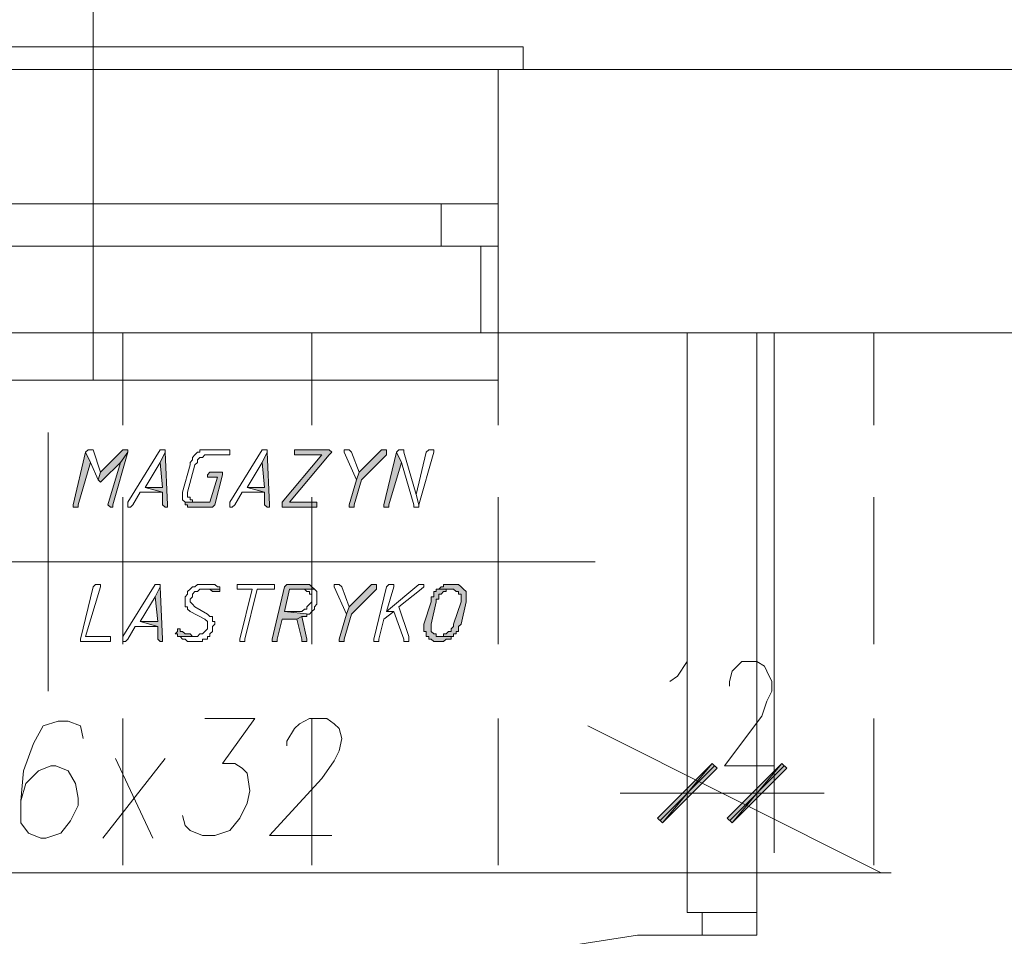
# Model space of a CAD drawing. Header units: inches. Extents: x -1441 to 3871, y -4351 to 2413.
# Tile 203 of 256: x -631 to -464, y 1478 to 1634. Entities that reach past the tile are written whole.
import ezdxf

# ---------------------------------------------------------------- set-up
doc = ezdxf.new("R2010")
doc.units = ezdxf.units.IN
doc.header["$MEASUREMENT"] = 0
for name, color, linetype in [('at_Entity', 7, 'Continuous'), ('at_Rect', 7, 'Continuous'), ('at_Solid', 7, 'Continuous')]:
    doc.layers.add(name, color=color, linetype=linetype)

msp = doc.modelspace()

# ---------------------------------------------------------------- hatches: boundary and pattern name
at = {"layer": 'at_Solid', "lineweight": 15}
for points in [[(-620.05756, 1560.74442), (-622.17563, 1551.8237), (-622.17563, 1551.39436), (-621.75106, 1551.39436), (-621.3265, 1551.39436), (-621.3265, 1551.8237), (-619.21319, 1559.02706)], [(-613.28831, 1561.17376), (-613.70811, 1561.17376), (-617.51969, 1557.35741), (-617.94425, 1556.06939), (-617.51969, 1555.64005), (-617.09512, 1556.06939), (-614.13267, 1559.02706), (-612.86374, 1560.74442), (-612.86374, 1561.17376)], [(-612.86374, 1560.74442), (-614.13267, 1559.02706), (-616.25075, 1551.8237), (-615.82618, 1551.39436), (-615.40161, 1551.39436), (-615.40161, 1551.8237)], [(-606.51428, 1560.74442), (-607.35865, 1559.02706), (-606.93885, 1554.78137), (-609.9013, 1554.78137), (-606.93885, 1553.9704), (-606.93885, 1551.8237), (-606.51428, 1551.39436), (-606.08972, 1551.39436), (-606.08972, 1551.8237)], [(-589.15943, 1560.74442), (-590.0038, 1559.02706), (-589.584, 1554.78137), (-592.54644, 1554.78137), (-589.584, 1553.9704), (-589.584, 1551.8237), (-589.15943, 1551.39436), (-588.73486, 1551.39436), (-588.73486, 1551.8237)], [(-578.9984, 1561.17376), (-584.50348, 1561.17376), (-584.50348, 1560.31508), (-579.84753, 1560.31508), (-586.62156, 1552.25304), (-586.62156, 1551.39436), (-580.6919, 1551.39436), (-580.6919, 1552.25304), (-585.34785, 1552.25304), (-578.5786, 1560.31508), (-578.15403, 1560.74442), (-578.5786, 1561.17376)], [(-569.26193, 1561.17376), (-569.6865, 1561.17376), (-573.49808, 1557.35741), (-573.92265, 1556.06939), (-575.19159, 1551.8237), (-575.19159, 1551.39436), (-574.76702, 1551.39436), (-574.34245, 1551.39436), (-574.34245, 1551.8237), (-573.07351, 1556.06939), (-568.84213, 1560.31508), (-568.84213, 1561.17376)], [(-567.14863, 1560.74442), (-569.26193, 1551.8237), (-569.26193, 1551.39436), (-568.84213, 1551.39436), (-568.41756, 1551.39436), (-568.41756, 1551.8237), (-566.29949, 1559.02706)], [(-597.20239, 1557.35741), (-598.89589, 1557.35741), (-599.31569, 1556.92807), (-599.31569, 1556.49873), (-598.89589, 1556.49873), (-597.62219, 1556.49873), (-598.89589, 1552.25304), (-603.12727, 1552.25304), (-603.12727, 1551.8237), (-602.7027, 1551.8237), (-602.7027, 1551.39436), (-601.85834, 1551.39436), (-598.47133, 1551.39436), (-598.04676, 1551.8237), (-596.77782, 1556.92807), (-596.77782, 1557.35741)], [(-607.35865, 1537.84632), (-608.20779, 1536.17666), (-607.78322, 1531.93097), (-610.74566, 1531.93097), (-607.78322, 1531.12), (-607.78322, 1528.9733), (-607.35865, 1528.54396), (-606.93885, 1528.54396), (-606.93885, 1528.9733)], [(-597.20239, 1537.46468), (-600.16483, 1537.46468), (-599.31569, 1537.46468), (-598.89589, 1537.46468), (-598.47133, 1537.03534), (-598.04676, 1537.03534), (-597.62219, 1537.03534), (-597.20239, 1537.03534)], [(-582.80998, 1538.27566), (-585.34785, 1538.27566), (-585.77242, 1538.27566), (-586.19699, 1537.84632), (-588.31029, 1528.9733), (-588.31029, 1528.54396), (-587.89049, 1528.54396), (-587.46592, 1528.54396), (-587.46592, 1528.9733), (-586.62156, 1532.36031), (-584.07891, 1532.36031), (-583.23454, 1532.78965), (-582.38541, 1532.78965), (-582.38541, 1533.21899), (-581.96561, 1533.21899), (-586.19699, 1533.64833), (-585.34785, 1537.46468), (-581.11647, 1537.46468), (-581.54104, 1537.84632), (-581.96561, 1538.27566), (-582.38541, 1538.27566)], [(-570.96021, 1538.27566), (-571.38001, 1538.27566), (-575.19159, 1534.45931), (-575.61615, 1533.21899), (-576.88509, 1528.9733), (-576.88509, 1528.54396), (-576.46052, 1528.54396), (-576.03595, 1528.54396), (-576.03595, 1528.9733), (-574.76702, 1533.21899), (-570.53564, 1537.46468), (-570.53564, 1538.27566)], [(-559.95004, 1537.46468), (-560.3746, 1537.46468), (-560.3746, 1537.03534), (-560.79917, 1537.03534), (-560.79917, 1536.17666), (-561.21897, 1536.17666), (-561.21897, 1535.31798), (-562.49268, 1531.50163), (-562.49268, 1530.26132), (-562.06811, 1530.26132), (-562.06811, 1529.40264), (-561.64354, 1529.40264), (-561.64354, 1528.9733), (-561.21897, 1528.9733), (-560.79917, 1528.54396), (-559.95004, 1528.54396), (-559.10567, 1528.54396), (-558.6811, 1528.9733), (-558.25653, 1528.9733), (-557.83673, 1528.9733), (-557.83673, 1529.40264), (-557.41216, 1529.40264), (-559.95004, 1529.40264), (-560.3746, 1529.40264), (-560.3746, 1529.83198), (-560.79917, 1529.83198), (-561.21897, 1530.26132), (-561.21897, 1531.50163), (-560.3746, 1535.31798), (-560.3746, 1535.74732), (-559.95004, 1535.74732), (-559.95004, 1536.606), (-559.53024, 1536.606), (-559.10567, 1537.03534), (-558.6811, 1537.03534), (-558.6811, 1537.46468), (-557.83673, 1537.46468)], [(-557.41216, 1538.27566), (-557.83673, 1538.27566), (-559.10567, 1538.27566), (-559.10567, 1537.84632), (-559.53024, 1537.84632), (-559.95004, 1537.46468), (-557.41216, 1537.46468), (-556.98759, 1537.03534), (-556.56779, 1537.03534), (-556.56779, 1536.606), (-556.14323, 1536.606), (-556.14323, 1535.31798), (-557.41216, 1531.50163), (-557.41216, 1531.12), (-557.83673, 1530.69066), (-557.83673, 1530.26132), (-558.25653, 1530.26132), (-558.6811, 1529.83198), (-559.10567, 1529.83198), (-559.10567, 1529.40264), (-559.95004, 1529.40264), (-557.41216, 1529.40264), (-557.41216, 1529.83198), (-556.98759, 1529.83198), (-556.98759, 1530.26132), (-556.56779, 1530.26132), (-556.56779, 1531.12), (-556.14323, 1531.50163), (-555.29409, 1535.31798), (-555.29409, 1537.03534), (-555.71866, 1537.46468), (-556.14323, 1537.84632), (-556.56779, 1538.27566), (-556.98759, 1538.27566)], [(-583.23454, 1532.78965), (-584.07891, 1532.36031), (-583.23454, 1528.9733), (-583.23454, 1528.54396), (-582.38541, 1528.54396), (-582.38541, 1528.9733)], [(-603.97641, 1530.69066), (-604.39621, 1530.69066), (-604.39621, 1530.26132), (-604.82078, 1529.83198), (-604.39621, 1529.83198), (-604.39621, 1529.40264), (-601.43377, 1529.40264), (-601.85834, 1529.40264), (-602.28291, 1529.83198), (-602.7027, 1529.83198), (-603.12727, 1529.83198), (-603.55184, 1530.26132), (-603.97641, 1530.26132)], [(-513.39056, 1507.79255), (-521.85808, 1497.67923), (-522.70245, 1498.4902)], [(-512.54619, 1506.98158), (-513.39056, 1507.79255), (-521.85808, 1497.67923)], [(-510.85268, 1498.4902), (-510.00355, 1497.67923), (-501.54079, 1507.79255)], [(-510.00355, 1497.67923), (-501.54079, 1507.79255), (-500.69165, 1506.98158)]]:
    msp.add_hatch(color=7, dxfattribs=at).paths.add_polyline_path(points)

# ---------------------------------------------------------------- linework, layer by layer
at = {"layer": 'at_Entity', "color": 7, "lineweight": 15}
for p, q in [((-618.78862, 1573.00445), (-618.78862, 1724.56127)), ((-691.59505, 1629.72496), (-545.56239, 1629.72496)), ((-545.56239, 1629.72496), (-545.56239, 1625.90861)), ((173.18524, 1625.90861), (-1075.51755, 1625.90861)), ((-691.59505, 1625.90861), (-545.56239, 1625.90861)), ((-549.79377, 1595.85485), (-549.79377, 1625.90861)), ((-549.79377, 1581.06649), (-549.79377, 1625.90861)), ((-677.62721, 1603.05821), (-559.53024, 1603.05821)), ((-677.62721, 1595.85485), (-559.53024, 1595.85485)), ((-552.75621, 1595.85485), (-552.75621, 1581.06649)), ((173.18524, 1581.06649), (-1011.60083, 1581.06649)), ((-687.78347, 1581.06649), (-549.79377, 1581.06649)), ((-613.70811, 1565.37175), (-613.70811, 1581.06649)), ((-581.54104, 1565.37175), (-581.54104, 1581.06649)), ((-549.79377, 1565.37175), (-549.79377, 1581.06649)), ((-549.79377, 1581.06649), (-549.79377, 1573.00445)), ((-517.62194, 1565.37175), (-517.62194, 1581.06649)), ((-517.62194, 1482.41382), (-517.62194, 1581.06649)), ((-505.77217, 1480.74417), (-505.77217, 1581.06649)), ((-502.80972, 1492.57486), (-502.80972, 1581.06649)), ((-485.87467, 1565.37175), (-485.87467, 1581.06649)), ((-549.79377, 1573.00445), (-687.78347, 1573.00445)), ((-626.40701, 1564.13143), (-626.40701, 1520.10029)), ((-620.05756, 1560.74442), (-622.17563, 1551.8237)), ((-619.63299, 1561.17376), (-620.05756, 1560.74442)), ((-619.21319, 1559.02706), (-620.05756, 1560.74442)), ((-620.05756, 1560.74442), (-619.21319, 1559.02706)), ((-619.21319, 1561.17376), (-619.63299, 1561.17376)), ((-619.63299, 1561.17376), (-619.63299, 1561.17376)), ((-618.78862, 1561.17376), (-619.21319, 1561.17376)), ((-619.21319, 1561.17376), (-619.21319, 1561.17376)), ((-617.51969, 1557.35741), (-618.78862, 1561.17376)), ((-613.70811, 1561.17376), (-617.51969, 1557.35741)), ((-615.40161, 1551.8237), (-612.86374, 1560.74442)), ((-612.86374, 1560.74442), (-614.13267, 1559.02706)), ((-614.13267, 1559.02706), (-612.86374, 1560.74442)), ((-613.28831, 1561.17376), (-613.70811, 1561.17376)), ((-612.86374, 1561.17376), (-613.28831, 1561.17376)), ((-612.86374, 1560.74442), (-612.86374, 1561.17376)), ((-607.35865, 1561.17376), (-612.86374, 1552.25304)), ((-606.93885, 1561.17376), (-607.35865, 1561.17376)), ((-607.35865, 1561.17376), (-607.35865, 1561.17376)), ((-606.51428, 1560.74442), (-607.35865, 1559.02706)), ((-607.35865, 1559.02706), (-606.51428, 1560.74442)), ((-606.51428, 1561.17376), (-606.93885, 1561.17376)), ((-606.93885, 1561.17376), (-606.93885, 1561.17376)), ((-606.51428, 1560.74442), (-606.51428, 1561.17376)), ((-606.08972, 1551.8237), (-606.51428, 1560.74442)), ((-601.01397, 1560.74442), (-601.43377, 1560.31508)), ((-600.5894, 1560.74442), (-601.01397, 1560.74442)), ((-601.01397, 1560.74442), (-601.01397, 1560.74442)), ((-600.16483, 1561.17376), (-600.5894, 1561.17376)), ((-600.5894, 1561.17376), (-600.5894, 1560.74442)), ((-595.93345, 1561.17376), (-600.16483, 1561.17376)), ((-595.50888, 1561.17376), (-595.93345, 1561.17376)), ((-595.93345, 1561.17376), (-595.93345, 1561.17376)), ((-595.50888, 1560.31508), (-595.50888, 1561.17376)), ((-590.0038, 1561.17376), (-595.50888, 1552.25304)), ((-589.584, 1561.17376), (-590.0038, 1561.17376)), ((-590.0038, 1561.17376), (-590.0038, 1561.17376)), ((-589.15943, 1560.74442), (-590.0038, 1559.02706)), ((-590.0038, 1559.02706), (-589.15943, 1560.74442)), ((-589.15943, 1561.17376), (-589.584, 1561.17376)), ((-589.584, 1561.17376), (-589.584, 1561.17376)), ((-589.15943, 1560.74442), (-589.15943, 1561.17376)), ((-588.73486, 1551.8237), (-589.15943, 1560.74442)), ((-578.9984, 1561.17376), (-584.50348, 1561.17376)), ((-584.50348, 1561.17376), (-584.50348, 1560.31508)), ((-578.5786, 1561.17376), (-578.9984, 1561.17376)), ((-578.15403, 1560.74442), (-578.5786, 1561.17376)), ((-578.5786, 1561.17376), (-578.5786, 1561.17376)), ((-578.5786, 1560.31508), (-578.15403, 1560.74442)), ((-578.15403, 1560.74442), (-578.15403, 1560.74442)), ((-575.19159, 1561.17376), (-576.03595, 1561.17376)), ((-576.03595, 1561.17376), (-576.03595, 1560.74442)), ((-576.03595, 1560.74442), (-573.92265, 1556.06939)), ((-574.76702, 1560.74442), (-575.19159, 1561.17376)), ((-575.19159, 1561.17376), (-575.19159, 1561.17376)), ((-573.49808, 1557.35741), (-574.76702, 1560.74442)), ((-574.76702, 1560.74442), (-574.76702, 1560.74442)), ((-569.6865, 1561.17376), (-573.49808, 1557.35741)), ((-569.26193, 1561.17376), (-569.6865, 1561.17376)), ((-568.84213, 1561.17376), (-569.26193, 1561.17376)), ((-567.14863, 1560.74442), (-569.26193, 1551.8237)), ((-568.84213, 1560.31508), (-568.84213, 1561.17376)), ((-566.72406, 1561.17376), (-567.14863, 1560.74442)), ((-566.29949, 1559.02706), (-567.14863, 1560.74442)), ((-567.14863, 1560.74442), (-566.29949, 1559.02706)), ((-566.29949, 1561.17376), (-566.72406, 1561.17376)), ((-566.72406, 1561.17376), (-566.72406, 1561.17376)), ((-565.87969, 1561.17376), (-566.29949, 1561.17376)), ((-566.29949, 1561.17376), (-566.29949, 1561.17376)), ((-565.87969, 1560.74442), (-565.87969, 1561.17376)), ((-563.76162, 1553.54106), (-565.87969, 1560.74442)), ((-562.06811, 1560.74442), (-563.76162, 1553.54106)), ((-563.33705, 1551.8237), (-560.79917, 1560.74442)), ((-561.64354, 1561.17376), (-562.06811, 1560.74442)), ((-561.21897, 1561.17376), (-561.64354, 1561.17376)), ((-561.64354, 1561.17376), (-561.64354, 1561.17376)), ((-560.79917, 1561.17376), (-561.21897, 1561.17376)), ((-561.21897, 1561.17376), (-561.21897, 1561.17376)), ((-560.79917, 1560.74442), (-560.79917, 1561.17376)), ((-621.3265, 1551.8237), (-619.21319, 1559.02706)), ((-619.21319, 1559.02706), (-617.94425, 1556.06939)), ((-617.09512, 1556.06939), (-614.13267, 1559.02706)), ((-614.13267, 1559.02706), (-616.25075, 1551.8237)), ((-609.9013, 1554.78137), (-607.35865, 1559.02706)), ((-607.35865, 1559.02706), (-606.93885, 1554.78137)), ((-601.85834, 1559.4564), (-602.28291, 1559.02706)), ((-602.28291, 1559.02706), (-602.28291, 1558.59772)), ((-601.43377, 1560.31508), (-601.85834, 1559.88574)), ((-601.85834, 1559.88574), (-601.85834, 1559.4564)), ((-601.43377, 1560.31508), (-601.43377, 1560.31508)), ((-601.43377, 1558.59772), (-601.01397, 1559.02706)), ((-601.01397, 1559.4564), (-600.5894, 1559.88574)), ((-601.01397, 1559.02706), (-601.01397, 1559.4564)), ((-600.5894, 1559.88574), (-600.16483, 1559.88574)), ((-600.16483, 1559.88574), (-599.74026, 1560.31508)), ((-599.74026, 1560.31508), (-595.93345, 1560.31508)), ((-595.93345, 1560.31508), (-595.50888, 1560.31508)), ((-592.54644, 1554.78137), (-590.0038, 1559.02706)), ((-590.0038, 1559.02706), (-589.584, 1554.78137)), ((-579.84753, 1560.31508), (-586.62156, 1552.25304)), ((-585.34785, 1552.25304), (-578.5786, 1560.31508)), ((-584.50348, 1560.31508), (-579.84753, 1560.31508)), ((-578.5786, 1560.31508), (-578.5786, 1560.31508)), ((-573.07351, 1556.06939), (-568.84213, 1560.31508)), ((-568.41756, 1551.8237), (-566.29949, 1559.02706)), ((-566.29949, 1559.02706), (-564.18618, 1551.8237)), ((-617.51969, 1557.35741), (-617.94425, 1556.06939)), ((-617.94425, 1556.06939), (-617.51969, 1557.35741)), ((-602.28291, 1558.59772), (-603.55184, 1553.9704)), ((-602.7027, 1553.9704), (-601.43377, 1558.59772)), ((-598.89589, 1557.35741), (-599.31569, 1556.92807)), ((-597.20239, 1557.35741), (-598.89589, 1557.35741)), ((-598.89589, 1557.35741), (-598.89589, 1557.35741)), ((-596.77782, 1557.35741), (-597.20239, 1557.35741)), ((-596.77782, 1556.92807), (-596.77782, 1557.35741)), ((-573.49808, 1557.35741), (-573.92265, 1556.06939)), ((-573.92265, 1556.06939), (-573.49808, 1557.35741)), ((-617.94425, 1556.06939), (-617.94425, 1556.06939)), ((-617.94425, 1556.06939), (-617.51969, 1555.64005)), ((-617.51969, 1555.64005), (-617.09512, 1556.06939)), ((-617.51969, 1555.64005), (-617.51969, 1555.64005)), ((-599.31569, 1556.92807), (-599.31569, 1556.49873)), ((-599.31569, 1556.49873), (-598.89589, 1556.49873)), ((-598.89589, 1556.49873), (-597.62219, 1556.49873)), ((-597.62219, 1556.49873), (-598.89589, 1552.25304)), ((-598.04676, 1551.8237), (-596.77782, 1556.92807)), ((-573.92265, 1556.06939), (-575.19159, 1551.8237)), ((-574.34245, 1551.8237), (-573.07351, 1556.06939)), ((-612.01937, 1551.8237), (-610.74566, 1553.9704)), ((-610.74566, 1553.9704), (-606.93885, 1553.9704)), ((-606.93885, 1554.78137), (-609.9013, 1554.78137)), ((-609.9013, 1554.78137), (-606.93885, 1553.9704)), ((-606.93885, 1553.9704), (-609.9013, 1554.78137)), ((-606.93885, 1553.9704), (-606.93885, 1551.8237)), ((-603.55184, 1553.9704), (-603.55184, 1552.68238)), ((-602.7027, 1553.11172), (-602.7027, 1553.9704)), ((-594.65974, 1551.8237), (-593.39081, 1553.9704)), ((-593.39081, 1553.9704), (-589.584, 1553.9704)), ((-589.584, 1554.78137), (-592.54644, 1554.78137)), ((-592.54644, 1554.78137), (-589.584, 1553.9704)), ((-589.584, 1553.9704), (-592.54644, 1554.78137)), ((-589.584, 1553.9704), (-589.584, 1551.8237)), ((-613.70811, 1528.11462), (-613.70811, 1553.11172)), ((-612.86374, 1552.25304), (-612.86374, 1551.39436)), ((-603.55184, 1552.68238), (-603.12727, 1552.25304)), ((-598.89589, 1552.25304), (-603.12727, 1552.25304)), ((-603.12727, 1552.25304), (-603.12727, 1551.8237)), ((-603.12727, 1552.25304), (-601.43377, 1552.25304)), ((-602.28291, 1553.11172), (-602.7027, 1553.11172)), ((-602.28291, 1552.68238), (-602.28291, 1553.11172)), ((-601.85834, 1552.68238), (-602.28291, 1552.68238)), ((-601.85834, 1552.25304), (-601.85834, 1552.68238)), ((-601.43377, 1552.25304), (-601.85834, 1552.25304)), ((-595.50888, 1552.25304), (-595.50888, 1551.39436)), ((-586.62156, 1552.25304), (-586.62156, 1551.39436)), ((-580.6919, 1552.25304), (-585.34785, 1552.25304)), ((-581.54104, 1528.11462), (-581.54104, 1553.11172)), ((-580.6919, 1551.39436), (-580.6919, 1552.25304)), ((-563.76162, 1553.54106), (-563.33705, 1551.8237)), ((-563.33705, 1551.8237), (-563.76162, 1553.54106)), ((-549.79377, 1528.11462), (-549.79377, 1553.11172)), ((-517.62194, 1528.11462), (-517.62194, 1553.11172)), ((-485.87467, 1528.11462), (-485.87467, 1553.11172)), ((-622.17563, 1551.8237), (-622.17563, 1551.39436)), ((-622.17563, 1551.39436), (-621.75106, 1551.39436)), ((-621.75106, 1551.39436), (-621.3265, 1551.39436)), ((-621.3265, 1551.39436), (-621.3265, 1551.8237)), ((-616.25075, 1551.8237), (-616.25075, 1551.8237)), ((-616.25075, 1551.8237), (-615.82618, 1551.39436)), ((-615.82618, 1551.39436), (-615.40161, 1551.39436)), ((-615.40161, 1551.39436), (-615.40161, 1551.8237)), ((-612.86374, 1551.39436), (-612.43917, 1551.39436)), ((-612.43917, 1551.39436), (-612.01937, 1551.8237)), ((-612.43917, 1551.39436), (-612.43917, 1551.39436)), ((-606.93885, 1551.8237), (-606.51428, 1551.39436)), ((-606.51428, 1551.39436), (-606.08972, 1551.39436)), ((-606.08972, 1551.39436), (-606.08972, 1551.8237)), ((-603.12727, 1551.8237), (-602.7027, 1551.8237)), ((-602.7027, 1551.8237), (-602.7027, 1551.39436)), ((-602.7027, 1551.39436), (-601.85834, 1551.39436)), ((-601.85834, 1551.39436), (-598.47133, 1551.39436)), ((-598.47133, 1551.39436), (-598.04676, 1551.8237)), ((-598.47133, 1551.39436), (-598.47133, 1551.39436)), ((-598.04676, 1551.8237), (-598.04676, 1551.8237)), ((-595.50888, 1551.39436), (-595.08431, 1551.39436)), ((-595.08431, 1551.39436), (-594.65974, 1551.8237)), ((-595.08431, 1551.39436), (-595.08431, 1551.39436)), ((-589.584, 1551.8237), (-589.15943, 1551.39436)), ((-589.15943, 1551.39436), (-588.73486, 1551.39436)), ((-588.73486, 1551.39436), (-588.73486, 1551.8237)), ((-586.62156, 1551.39436), (-580.6919, 1551.39436)), ((-575.19159, 1551.8237), (-575.19159, 1551.39436)), ((-575.19159, 1551.39436), (-574.76702, 1551.39436)), ((-574.76702, 1551.39436), (-574.34245, 1551.39436)), ((-574.34245, 1551.39436), (-574.34245, 1551.8237)), ((-569.26193, 1551.8237), (-569.26193, 1551.39436)), ((-569.26193, 1551.39436), (-568.84213, 1551.39436)), ((-568.84213, 1551.39436), (-568.41756, 1551.39436)), ((-568.41756, 1551.39436), (-568.41756, 1551.8237)), ((-564.18618, 1551.8237), (-564.18618, 1551.39436)), ((-564.18618, 1551.39436), (-563.76162, 1551.39436)), ((-563.76162, 1551.39436), (-563.33705, 1551.39436)), ((-563.33705, 1551.39436), (-563.33705, 1551.8237)), ((-671.69755, 1542.09201), (-533.28328, 1542.09201)), ((-618.78862, 1537.84632), (-620.9067, 1528.9733)), ((-620.05756, 1529.40264), (-617.51969, 1537.84632)), ((-618.36405, 1538.27566), (-618.78862, 1537.84632)), ((-617.94425, 1538.27566), (-618.36405, 1538.27566)), ((-618.36405, 1538.27566), (-618.36405, 1538.27566)), ((-617.51969, 1538.27566), (-617.94425, 1538.27566)), ((-617.94425, 1538.27566), (-617.94425, 1538.27566)), ((-617.51969, 1537.84632), (-617.51969, 1538.27566)), ((-608.20779, 1538.27566), (-613.70811, 1529.40264)), ((-607.78322, 1538.27566), (-608.20779, 1538.27566)), ((-608.20779, 1538.27566), (-608.20779, 1538.27566)), ((-607.35865, 1537.84632), (-608.20779, 1536.17666)), ((-608.20779, 1536.17666), (-607.35865, 1537.84632)), ((-607.35865, 1538.27566), (-607.78322, 1538.27566)), ((-607.78322, 1538.27566), (-607.78322, 1538.27566)), ((-607.35865, 1537.84632), (-607.35865, 1538.27566)), ((-606.93885, 1528.9733), (-607.35865, 1537.84632)), ((-602.28291, 1537.46468), (-602.7027, 1537.03534)), ((-601.85834, 1537.84632), (-602.28291, 1537.46468)), ((-602.28291, 1537.46468), (-602.28291, 1537.46468)), ((-601.43377, 1537.84632), (-601.85834, 1537.84632)), ((-601.85834, 1537.84632), (-601.85834, 1537.84632)), ((-601.01397, 1538.27566), (-601.43377, 1537.84632)), ((-600.16483, 1538.27566), (-601.01397, 1538.27566)), ((-601.01397, 1538.27566), (-601.01397, 1538.27566)), ((-601.01397, 1537.03534), (-600.5894, 1537.46468)), ((-600.5894, 1537.46468), (-597.20239, 1537.46468)), ((-599.74026, 1538.27566), (-600.16483, 1538.27566)), ((-597.20239, 1537.46468), (-600.16483, 1537.46468)), ((-600.16483, 1537.46468), (-599.31569, 1537.46468)), ((-598.47133, 1538.27566), (-599.74026, 1538.27566)), ((-599.74026, 1538.27566), (-599.74026, 1538.27566)), ((-599.31569, 1537.46468), (-598.89589, 1537.46468)), ((-598.89589, 1537.46468), (-598.47133, 1537.03534)), ((-598.04676, 1538.27566), (-598.47133, 1538.27566)), ((-597.62219, 1537.84632), (-598.04676, 1538.27566)), ((-597.20239, 1537.84632), (-597.62219, 1537.84632)), ((-597.62219, 1537.84632), (-597.62219, 1537.84632)), ((-597.20239, 1537.46468), (-597.20239, 1537.84632)), ((-597.20239, 1537.03534), (-597.20239, 1537.46468)), ((-593.81538, 1538.27566), (-594.23995, 1538.27566)), ((-594.23995, 1538.27566), (-594.23995, 1537.46468)), ((-594.23995, 1537.46468), (-593.81538, 1537.46468)), ((-588.31029, 1538.27566), (-593.81538, 1538.27566)), ((-593.81538, 1537.46468), (-591.6973, 1537.46468)), ((-591.6973, 1537.46468), (-593.81538, 1528.9733)), ((-592.97101, 1528.9733), (-590.85293, 1537.46468)), ((-590.85293, 1537.46468), (-588.31029, 1537.46468)), ((-587.89049, 1538.27566), (-588.31029, 1538.27566)), ((-588.31029, 1538.27566), (-588.31029, 1538.27566)), ((-586.19699, 1537.84632), (-588.31029, 1528.9733)), ((-588.31029, 1537.46468), (-587.89049, 1537.46468)), ((-587.89049, 1537.46468), (-587.89049, 1538.27566)), ((-585.77242, 1538.27566), (-586.19699, 1537.84632)), ((-586.19699, 1533.64833), (-585.34785, 1537.46468)), ((-585.34785, 1538.27566), (-585.77242, 1538.27566)), ((-585.77242, 1538.27566), (-585.77242, 1538.27566)), ((-582.80998, 1538.27566), (-585.34785, 1538.27566)), ((-585.34785, 1537.46468), (-581.11647, 1537.46468)), ((-581.11647, 1537.46468), (-583.23454, 1537.46468)), ((-583.23454, 1537.46468), (-582.80998, 1537.46468)), ((-582.38541, 1538.27566), (-582.80998, 1538.27566)), ((-582.80998, 1537.46468), (-582.80998, 1537.46468)), ((-582.80998, 1537.46468), (-582.38541, 1537.03534)), ((-581.96561, 1538.27566), (-582.38541, 1538.27566)), ((-582.38541, 1538.27566), (-582.38541, 1538.27566)), ((-581.54104, 1537.84632), (-581.96561, 1538.27566)), ((-581.11647, 1537.46468), (-581.54104, 1537.84632)), ((-581.54104, 1537.84632), (-581.54104, 1537.84632)), ((-580.6919, 1537.03534), (-581.11647, 1537.46468)), ((-581.11647, 1537.46468), (-581.11647, 1537.46468)), ((-576.88509, 1538.27566), (-577.72946, 1538.27566)), ((-577.72946, 1538.27566), (-577.72946, 1537.84632)), ((-577.72946, 1537.84632), (-575.61615, 1533.21899)), ((-576.46052, 1537.84632), (-576.88509, 1538.27566)), ((-576.88509, 1538.27566), (-576.88509, 1538.27566)), ((-575.19159, 1534.45931), (-576.46052, 1537.84632)), ((-576.46052, 1537.84632), (-576.46052, 1537.84632)), ((-571.38001, 1538.27566), (-575.19159, 1534.45931)), ((-574.76702, 1533.21899), (-570.53564, 1537.46468)), ((-570.96021, 1538.27566), (-571.38001, 1538.27566)), ((-570.53564, 1538.27566), (-570.96021, 1538.27566)), ((-568.84213, 1537.84632), (-570.96021, 1528.9733)), ((-570.53564, 1537.46468), (-570.53564, 1538.27566)), ((-563.33705, 1538.27566), (-568.84213, 1533.64833)), ((-568.41756, 1538.27566), (-568.84213, 1537.84632)), ((-568.84213, 1533.64833), (-567.5732, 1537.84632)), ((-567.99299, 1538.27566), (-568.41756, 1538.27566)), ((-568.41756, 1538.27566), (-568.41756, 1538.27566)), ((-567.5732, 1538.27566), (-567.99299, 1538.27566)), ((-567.99299, 1538.27566), (-567.99299, 1538.27566)), ((-567.5732, 1537.84632), (-567.5732, 1538.27566)), ((-566.72406, 1534.45931), (-562.91725, 1537.46468)), ((-562.91725, 1538.27566), (-563.33705, 1538.27566)), ((-563.33705, 1538.27566), (-563.33705, 1538.27566)), ((-562.49268, 1538.27566), (-562.91725, 1538.27566)), ((-562.91725, 1538.27566), (-562.91725, 1538.27566)), ((-562.91725, 1537.46468), (-562.49268, 1537.84632)), ((-562.91725, 1537.46468), (-562.91725, 1537.46468)), ((-562.49268, 1537.84632), (-562.49268, 1538.27566)), ((-559.95004, 1537.46468), (-560.3746, 1537.46468)), ((-560.3746, 1537.46468), (-560.3746, 1537.03534)), ((-559.53024, 1537.84632), (-559.95004, 1537.46468)), ((-557.83673, 1537.46468), (-559.95004, 1537.46468)), ((-559.95004, 1537.46468), (-557.41216, 1537.46468)), ((-559.10567, 1537.84632), (-559.53024, 1537.84632)), ((-559.53024, 1537.84632), (-559.53024, 1537.84632)), ((-557.83673, 1538.27566), (-559.10567, 1538.27566)), ((-559.10567, 1538.27566), (-559.10567, 1537.84632)), ((-558.6811, 1537.03534), (-558.6811, 1537.46468)), ((-558.6811, 1537.46468), (-557.83673, 1537.46468)), ((-557.41216, 1538.27566), (-557.83673, 1538.27566)), ((-557.83673, 1537.46468), (-557.83673, 1537.46468)), ((-556.98759, 1538.27566), (-557.41216, 1538.27566)), ((-557.41216, 1537.46468), (-557.41216, 1537.46468)), ((-557.41216, 1537.46468), (-556.98759, 1537.03534)), ((-556.56779, 1538.27566), (-556.98759, 1538.27566)), ((-556.98759, 1538.27566), (-556.98759, 1538.27566)), ((-556.14323, 1537.84632), (-556.56779, 1538.27566)), ((-555.71866, 1537.46468), (-556.14323, 1537.84632)), ((-556.14323, 1537.84632), (-556.14323, 1537.84632)), ((-555.29409, 1537.03534), (-555.71866, 1537.46468)), ((-555.71866, 1537.46468), (-555.71866, 1537.46468)), ((-610.74566, 1531.93097), (-608.20779, 1536.17666)), ((-608.20779, 1536.17666), (-607.78322, 1531.93097)), ((-602.7027, 1536.606), (-603.12727, 1536.17666)), ((-603.12727, 1536.17666), (-603.12727, 1534.45931)), ((-602.7027, 1537.03534), (-602.7027, 1536.606)), ((-602.28291, 1535.74732), (-601.85834, 1536.17666)), ((-602.28291, 1535.31798), (-602.28291, 1535.74732)), ((-601.85834, 1536.606), (-601.43377, 1537.03534)), ((-601.85834, 1536.17666), (-601.85834, 1536.606)), ((-601.43377, 1537.03534), (-601.01397, 1537.03534)), ((-598.47133, 1537.03534), (-598.04676, 1537.03534)), ((-598.04676, 1537.03534), (-597.62219, 1537.03534)), ((-597.62219, 1537.03534), (-597.20239, 1537.03534)), ((-597.20239, 1537.03534), (-597.20239, 1537.03534)), ((-582.38541, 1537.03534), (-581.96561, 1537.03534)), ((-581.96561, 1537.03534), (-581.96561, 1536.606)), ((-581.96561, 1536.606), (-581.54104, 1536.606)), ((-581.54104, 1536.606), (-581.54104, 1535.31798)), ((-580.6919, 1534.88864), (-580.6919, 1537.03534)), ((-560.79917, 1536.17666), (-561.21897, 1536.17666)), ((-561.21897, 1536.17666), (-561.21897, 1535.31798)), ((-560.3746, 1537.03534), (-560.79917, 1537.03534)), ((-560.79917, 1537.03534), (-560.79917, 1536.17666)), ((-560.3746, 1535.31798), (-560.3746, 1535.74732)), ((-560.3746, 1535.74732), (-559.95004, 1535.74732)), ((-559.95004, 1535.74732), (-559.95004, 1536.606)), ((-559.95004, 1536.606), (-559.53024, 1536.606)), ((-559.53024, 1536.606), (-559.10567, 1537.03534)), ((-559.53024, 1536.606), (-559.53024, 1536.606)), ((-559.10567, 1537.03534), (-558.6811, 1537.03534)), ((-556.98759, 1537.03534), (-556.56779, 1537.03534)), ((-556.56779, 1537.03534), (-556.56779, 1536.606)), ((-556.56779, 1536.606), (-556.14323, 1536.606)), ((-556.14323, 1536.606), (-556.14323, 1535.31798)), ((-555.29409, 1535.31798), (-555.29409, 1537.03534)), ((-603.12727, 1534.45931), (-602.7027, 1534.45931)), ((-602.7027, 1534.45931), (-602.7027, 1534.07767)), ((-602.7027, 1534.07767), (-602.28291, 1533.64833)), ((-601.85834, 1534.88864), (-602.28291, 1535.31798)), ((-601.43377, 1534.45931), (-601.85834, 1534.88864)), ((-601.85834, 1534.88864), (-601.85834, 1534.88864)), ((-599.31569, 1533.21899), (-601.43377, 1534.45931)), ((-582.80998, 1534.07767), (-583.23454, 1533.64833)), ((-582.38541, 1534.07767), (-582.80998, 1534.07767)), ((-582.80998, 1534.07767), (-582.80998, 1534.07767)), ((-581.96561, 1534.88864), (-582.38541, 1534.45931)), ((-582.38541, 1534.45931), (-582.38541, 1534.07767)), ((-581.54104, 1535.31798), (-581.96561, 1534.88864)), ((-581.96561, 1534.88864), (-581.96561, 1534.88864)), ((-581.54104, 1533.64833), (-581.11647, 1534.07767)), ((-581.11647, 1534.45931), (-580.6919, 1534.88864)), ((-581.11647, 1534.07767), (-581.11647, 1534.45931)), ((-575.19159, 1534.45931), (-575.61615, 1533.21899)), ((-575.61615, 1533.21899), (-575.19159, 1534.45931)), ((-565.03055, 1529.40264), (-566.72406, 1534.45931)), ((-561.21897, 1535.31798), (-562.49268, 1531.50163)), ((-561.21897, 1531.50163), (-560.3746, 1535.31798)), ((-556.14323, 1535.31798), (-557.41216, 1531.50163)), ((-556.14323, 1531.50163), (-555.29409, 1535.31798)), ((-602.28291, 1533.64833), (-599.74026, 1532.36031)), ((-599.74026, 1532.36031), (-599.74026, 1532.36031)), ((-599.74026, 1532.36031), (-599.31569, 1531.93097)), ((-598.89589, 1532.78965), (-599.31569, 1533.21899)), ((-598.47133, 1532.78965), (-598.89589, 1532.78965)), ((-598.47133, 1531.93097), (-598.47133, 1532.78965)), ((-587.46592, 1528.9733), (-586.62156, 1532.36031)), ((-586.62156, 1532.36031), (-584.07891, 1532.36031)), ((-584.07891, 1533.64833), (-586.19699, 1533.64833)), ((-586.19699, 1533.64833), (-581.96561, 1533.21899)), ((-581.96561, 1533.21899), (-586.19699, 1533.64833)), ((-583.23454, 1533.64833), (-584.07891, 1533.64833)), ((-583.23454, 1532.78965), (-584.07891, 1532.36031)), ((-584.07891, 1532.36031), (-583.23454, 1532.78965)), ((-584.07891, 1532.36031), (-583.23454, 1528.9733)), ((-582.38541, 1528.9733), (-583.23454, 1532.78965)), ((-583.23454, 1532.78965), (-582.38541, 1532.78965)), ((-582.38541, 1532.78965), (-582.38541, 1533.21899)), ((-582.38541, 1533.21899), (-581.96561, 1533.21899)), ((-581.96561, 1533.21899), (-581.54104, 1533.64833)), ((-581.96561, 1533.21899), (-581.96561, 1533.21899)), ((-581.54104, 1533.64833), (-581.54104, 1533.64833)), ((-575.61615, 1533.21899), (-576.88509, 1528.9733)), ((-576.03595, 1528.9733), (-574.76702, 1533.21899)), ((-570.11107, 1528.9733), (-569.26193, 1532.36031)), ((-569.26193, 1532.36031), (-567.5732, 1533.64833)), ((-568.84213, 1533.64833), (-567.5732, 1533.64833)), ((-567.5732, 1533.64833), (-568.84213, 1533.64833)), ((-567.5732, 1533.64833), (-565.87969, 1528.9733)), ((-612.86374, 1528.9733), (-611.5948, 1531.12)), ((-611.5948, 1531.12), (-607.78322, 1531.12)), ((-607.78322, 1531.93097), (-610.74566, 1531.93097)), ((-610.74566, 1531.93097), (-607.78322, 1531.12)), ((-607.78322, 1531.12), (-610.74566, 1531.93097)), ((-607.78322, 1531.12), (-607.78322, 1528.9733)), ((-603.97641, 1530.69066), (-604.39621, 1530.69066)), ((-604.39621, 1530.69066), (-604.39621, 1530.26132)), ((-603.97641, 1530.26132), (-603.97641, 1530.69066)), ((-599.31569, 1530.69066), (-599.74026, 1530.26132)), ((-599.31569, 1531.93097), (-599.31569, 1530.69066)), ((-598.04676, 1531.93097), (-598.47133, 1531.93097)), ((-598.47133, 1531.12), (-598.04676, 1531.50163)), ((-598.47133, 1530.26132), (-598.47133, 1531.12)), ((-598.04676, 1531.50163), (-598.04676, 1531.93097)), ((-562.49268, 1531.50163), (-562.49268, 1530.26132)), ((-561.21897, 1530.26132), (-561.21897, 1531.50163)), ((-557.41216, 1531.12), (-557.83673, 1530.69066)), ((-557.83673, 1530.69066), (-557.83673, 1530.26132)), ((-557.41216, 1531.50163), (-557.41216, 1531.12)), ((-556.56779, 1531.12), (-556.14323, 1531.50163)), ((-556.56779, 1530.26132), (-556.56779, 1531.12)), ((-620.9067, 1528.9733), (-620.9067, 1528.54396)), ((-616.25075, 1529.40264), (-620.05756, 1529.40264)), ((-615.82618, 1529.40264), (-616.25075, 1529.40264)), ((-615.82618, 1528.54396), (-615.82618, 1529.40264)), ((-613.70811, 1529.40264), (-613.70811, 1528.54396)), ((-613.28831, 1528.54396), (-612.86374, 1528.9733)), ((-607.78322, 1528.9733), (-607.35865, 1528.54396)), ((-606.93885, 1528.54396), (-606.93885, 1528.9733)), ((-604.39621, 1530.26132), (-604.82078, 1529.83198)), ((-604.82078, 1529.83198), (-604.39621, 1529.83198)), ((-604.39621, 1529.83198), (-604.39621, 1529.40264)), ((-604.39621, 1529.40264), (-601.43377, 1529.40264)), ((-601.01397, 1529.40264), (-604.39621, 1529.40264)), ((-604.39621, 1529.40264), (-603.97641, 1529.40264)), ((-603.55184, 1530.26132), (-603.97641, 1530.26132)), ((-603.97641, 1530.26132), (-603.97641, 1530.26132)), ((-603.97641, 1529.40264), (-603.55184, 1528.9733)), ((-603.12727, 1529.83198), (-603.55184, 1530.26132)), ((-603.55184, 1528.9733), (-603.12727, 1528.9733)), ((-602.7027, 1529.83198), (-603.12727, 1529.83198)), ((-603.12727, 1528.9733), (-603.12727, 1528.9733)), ((-603.12727, 1528.9733), (-602.7027, 1528.54396)), ((-602.28291, 1529.83198), (-602.7027, 1529.83198)), ((-601.85834, 1529.40264), (-602.28291, 1529.83198)), ((-601.43377, 1529.40264), (-601.85834, 1529.40264)), ((-601.85834, 1529.40264), (-601.85834, 1529.40264)), ((-600.5894, 1529.83198), (-601.01397, 1529.40264)), ((-600.16483, 1529.83198), (-600.5894, 1529.83198)), ((-600.5894, 1529.83198), (-600.5894, 1529.83198)), ((-599.74026, 1530.26132), (-600.16483, 1529.83198)), ((-600.16483, 1528.54396), (-600.16483, 1528.9733)), ((-600.16483, 1528.9733), (-599.31569, 1528.9733)), ((-599.74026, 1530.26132), (-599.74026, 1530.26132)), ((-599.31569, 1528.9733), (-599.31569, 1529.40264)), ((-599.31569, 1529.40264), (-598.89589, 1529.40264)), ((-598.89589, 1529.83198), (-598.47133, 1530.26132)), ((-598.89589, 1529.40264), (-598.89589, 1529.83198)), ((-593.81538, 1528.9733), (-593.81538, 1528.54396)), ((-592.97101, 1528.54396), (-592.97101, 1528.9733)), ((-588.31029, 1528.9733), (-588.31029, 1528.54396)), ((-587.46592, 1528.54396), (-587.46592, 1528.9733)), ((-583.23454, 1528.9733), (-583.23454, 1528.54396)), ((-582.38541, 1528.54396), (-582.38541, 1528.9733)), ((-576.88509, 1528.9733), (-576.88509, 1528.54396)), ((-576.03595, 1528.54396), (-576.03595, 1528.9733)), ((-570.96021, 1528.9733), (-570.96021, 1528.54396)), ((-570.11107, 1528.54396), (-570.11107, 1528.9733)), ((-565.87969, 1528.9733), (-565.87969, 1528.54396)), ((-565.03055, 1528.54396), (-565.03055, 1529.40264)), ((-562.49268, 1530.26132), (-562.06811, 1530.26132)), ((-562.06811, 1530.26132), (-562.06811, 1529.40264)), ((-562.06811, 1529.40264), (-561.64354, 1529.40264)), ((-561.64354, 1529.40264), (-561.64354, 1528.9733)), ((-561.64354, 1528.9733), (-561.21897, 1528.9733)), ((-560.79917, 1529.83198), (-561.21897, 1530.26132)), ((-561.21897, 1528.9733), (-561.21897, 1528.9733)), ((-561.21897, 1528.9733), (-560.79917, 1528.54396)), ((-560.3746, 1529.83198), (-560.79917, 1529.83198)), ((-560.79917, 1529.83198), (-560.79917, 1529.83198)), ((-560.3746, 1529.40264), (-560.3746, 1529.83198)), ((-559.95004, 1529.40264), (-560.3746, 1529.40264)), ((-557.41216, 1529.40264), (-559.95004, 1529.40264)), ((-559.10567, 1529.40264), (-559.95004, 1529.40264)), ((-559.95004, 1529.40264), (-557.41216, 1529.40264)), ((-558.6811, 1529.83198), (-559.10567, 1529.83198)), ((-559.10567, 1529.83198), (-559.10567, 1529.40264)), ((-559.10567, 1528.54396), (-558.6811, 1528.9733)), ((-558.25653, 1530.26132), (-558.6811, 1529.83198)), ((-558.6811, 1528.9733), (-558.25653, 1528.9733)), ((-557.83673, 1530.26132), (-558.25653, 1530.26132)), ((-558.25653, 1528.9733), (-557.83673, 1528.9733)), ((-557.83673, 1528.9733), (-557.83673, 1529.40264)), ((-557.83673, 1529.40264), (-557.41216, 1529.40264)), ((-557.41216, 1529.40264), (-557.41216, 1529.83198)), ((-557.41216, 1529.83198), (-556.98759, 1529.83198)), ((-556.98759, 1529.83198), (-556.98759, 1530.26132)), ((-556.98759, 1530.26132), (-556.56779, 1530.26132)), ((-620.9067, 1528.54396), (-616.25075, 1528.54396)), ((-616.25075, 1528.54396), (-615.82618, 1528.54396)), ((-613.70811, 1528.54396), (-613.28831, 1528.54396)), ((-613.28831, 1528.54396), (-613.28831, 1528.54396)), ((-607.35865, 1528.54396), (-606.93885, 1528.54396)), ((-602.7027, 1528.54396), (-602.28291, 1528.54396)), ((-602.28291, 1528.54396), (-601.01397, 1528.54396)), ((-601.01397, 1528.54396), (-600.16483, 1528.54396)), ((-593.81538, 1528.54396), (-593.39081, 1528.54396)), ((-593.39081, 1528.54396), (-592.97101, 1528.54396)), ((-588.31029, 1528.54396), (-587.89049, 1528.54396)), ((-587.89049, 1528.54396), (-587.46592, 1528.54396)), ((-583.23454, 1528.54396), (-582.38541, 1528.54396)), ((-576.88509, 1528.54396), (-576.46052, 1528.54396)), ((-576.46052, 1528.54396), (-576.03595, 1528.54396)), ((-570.96021, 1528.54396), (-570.53564, 1528.54396)), ((-570.53564, 1528.54396), (-570.11107, 1528.54396)), ((-565.87969, 1528.54396), (-565.03055, 1528.54396)), ((-560.79917, 1528.54396), (-559.95004, 1528.54396)), ((-559.95004, 1528.54396), (-559.10567, 1528.54396)), ((-559.10567, 1528.54396), (-559.10567, 1528.54396)), ((-519.31544, 1522.62862), (-517.62194, 1525.15695)), ((-517.62194, 1525.15695), (-517.62194, 1507.41092)), ((-510.00355, 1523.4873), (-509.15918, 1524.34598)), ((-509.15918, 1524.34598), (-508.31004, 1525.15695)), ((-508.31004, 1525.15695), (-505.77217, 1525.15695)), ((-505.77217, 1525.15695), (-504.50323, 1524.34598)), ((-504.50323, 1524.34598), (-504.07866, 1523.4873)), ((-520.58915, 1521.76994), (-519.31544, 1522.62862)), ((-510.42811, 1521.76994), (-510.00355, 1523.4873)), ((-504.07866, 1523.4873), (-503.22952, 1521.76994)), ((-510.42811, 1520.95896), (-510.42811, 1521.76994)), ((-503.22952, 1521.76994), (-503.22952, 1520.10029)), ((-503.22952, 1520.10029), (-504.07866, 1518.38293)), ((-504.07866, 1518.38293), (-504.92303, 1515.8546)), ((-613.70811, 1490.47586), (-613.70811, 1515.42526)), ((-599.74026, 1515.42526), (-591.27273, 1515.42526)), ((-591.27273, 1515.42526), (-596.77782, 1507.79255)), ((-583.65434, 1514.56658), (-581.96561, 1515.42526)), ((-581.96561, 1515.42526), (-578.9984, 1515.42526)), ((-581.54104, 1490.47586), (-581.54104, 1515.42526)), ((-578.9984, 1515.42526), (-577.72946, 1514.56658)), ((-549.79377, 1490.47586), (-549.79377, 1515.42526)), ((-517.62194, 1490.47586), (-517.62194, 1515.42526)), ((-504.92303, 1515.8546), (-511.27248, 1507.41092)), ((-485.87467, 1490.47586), (-485.87467, 1515.42526)), ((-627.25615, 1514.18494), (-628.94966, 1511.17957)), ((-624.71351, 1514.99592), (-627.25615, 1514.18494)), ((-623.02477, 1514.99592), (-624.71351, 1514.99592)), ((-620.9067, 1514.18494), (-623.02477, 1514.99592)), ((-620.48213, 1512.03824), (-620.9067, 1514.18494)), ((-585.77242, 1511.60891), (-584.50348, 1513.7556)), ((-584.50348, 1513.7556), (-583.65434, 1514.56658)), ((-577.72946, 1514.56658), (-576.88509, 1513.7556)), ((-576.88509, 1513.7556), (-576.46052, 1512.03824)), ((-484.60573, 1489.18785), (-534.55699, 1514.18494)), ((-576.46052, 1512.03824), (-576.88509, 1509.93925)), ((-628.94966, 1511.17957), (-630.63839, 1506.55224)), ((-585.77242, 1510.79793), (-585.77242, 1511.60891)), ((-517.62194, 1510.36859), (-517.62194, 1495.10319)), ((-505.77217, 1495.10319), (-505.77217, 1510.36859)), ((-617.09512, 1495.10319), (-606.51428, 1508.65123)), ((-608.62759, 1495.10319), (-614.98181, 1508.65123)), ((-576.88509, 1509.93925), (-577.72946, 1508.22189)), ((-625.98721, 1507.41092), (-628.10052, 1506.55224)), ((-625.13808, 1507.41092), (-625.98721, 1507.41092)), ((-623.02477, 1506.55224), (-625.13808, 1507.41092)), ((-596.77782, 1507.79255), (-594.65974, 1507.79255)), ((-594.65974, 1507.79255), (-593.39081, 1506.98158)), ((-593.39081, 1506.98158), (-592.54644, 1506.1229)), ((-577.72946, 1508.22189), (-579.84753, 1505.26422)), ((-522.70245, 1498.4902), (-513.39056, 1507.79255)), ((-522.27788, 1498.06086), (-512.96599, 1507.41092)), ((-513.39056, 1507.79255), (-521.85808, 1497.67923)), ((-513.39056, 1507.79255), (-521.85808, 1497.67923)), ((-521.85808, 1497.67923), (-512.54619, 1506.98158)), ((-512.54619, 1506.98158), (-513.39056, 1507.79255)), ((-511.27248, 1507.41092), (-502.80972, 1507.41092)), ((-501.54079, 1507.79255), (-510.85268, 1498.4902)), ((-501.11622, 1507.41092), (-510.42811, 1498.06086)), ((-510.00355, 1497.67923), (-501.54079, 1507.79255)), ((-510.00355, 1497.67923), (-501.54079, 1507.79255)), ((-500.69165, 1506.98158), (-510.00355, 1497.67923)), ((-501.54079, 1507.79255), (-500.69165, 1506.98158)), ((-630.63839, 1506.55224), (-631.06773, 1501.44787)), ((-628.10052, 1506.55224), (-630.21859, 1504.40554)), ((-621.75106, 1504.40554), (-623.02477, 1506.55224)), ((-592.54644, 1506.1229), (-592.12187, 1503.16523)), ((-579.84753, 1505.26422), (-588.73486, 1495.53253)), ((-630.21859, 1504.40554), (-631.06773, 1501.44787)), ((-621.3265, 1501.87721), (-621.75106, 1504.40554)), ((-592.12187, 1503.16523), (-592.54644, 1501.06624)), ((-523.12702, 1502.73589), (-529.05191, 1502.73589)), ((-526.08946, 1502.73589), (-509.57898, 1502.73589)), ((-517.62194, 1502.73589), (-505.77217, 1502.73589)), ((-497.30464, 1502.73589), (-513.81513, 1502.73589)), ((-500.26708, 1502.73589), (-494.3422, 1502.73589)), ((-631.06773, 1501.44787), (-631.06773, 1497.67923)), ((-622.6002, 1498.06086), (-621.3265, 1500.6369)), ((-621.3265, 1500.6369), (-621.3265, 1501.87721)), ((-592.54644, 1501.06624), (-593.81538, 1498.4902)), ((-603.12727, 1497.24989), (-603.55184, 1498.91954)), ((-631.06773, 1497.67923), (-629.79402, 1495.96187)), ((-624.29371, 1495.96187), (-622.6002, 1498.06086)), ((-602.28291, 1496.39121), (-603.12727, 1497.24989)), ((-593.81538, 1498.4902), (-595.50888, 1496.39121)), ((-521.85808, 1497.67923), (-522.70245, 1498.4902)), ((-510.85268, 1498.4902), (-510.00355, 1497.67923)), ((-629.79402, 1495.96187), (-627.67595, 1495.10319)), ((-626.83158, 1495.10319), (-624.29371, 1495.96187)), ((-600.16483, 1495.53253), (-602.28291, 1496.39121)), ((-598.04676, 1495.53253), (-600.16483, 1495.53253)), ((-595.50888, 1496.39121), (-598.04676, 1495.53253)), ((-588.73486, 1495.53253), (-578.15403, 1495.53253)), ((-627.67595, 1495.10319), (-626.83158, 1495.10319)), ((-837.62771, 1489.18785), (-482.91223, 1489.18785)), ((-505.77217, 1482.41382), (-517.62194, 1482.41382)), ((-505.77217, 1482.41382), (-515.08406, 1482.41382)), ((-515.08406, 1482.41382), (-515.08406, 1478.59747)), ((-505.77217, 1478.59747), (-505.77217, 1482.41382)), ((-526.08946, 1478.59747), (-536.6703, 1476.92782)), ((-515.08406, 1478.59747), (-526.08946, 1478.59747)), ((-515.08406, 1478.59747), (-505.77217, 1478.59747))]:
    msp.add_line(p, q, dxfattribs=at)
at = {"layer": 'at_Rect', "color": 7, "lineweight": 15}
for p, q in [((-549.79368, 1603.05148), (-559.53024, 1603.05148)), ((-559.53024, 1595.85485), (-559.53024, 1603.05148)), ((-549.79368, 1603.05148), (-549.79368, 1595.85485)), ((-559.53024, 1595.85485), (-549.79368, 1595.85485))]:
    msp.add_line(p, q, dxfattribs=at)

doc.saveas('drawing.dxf')
